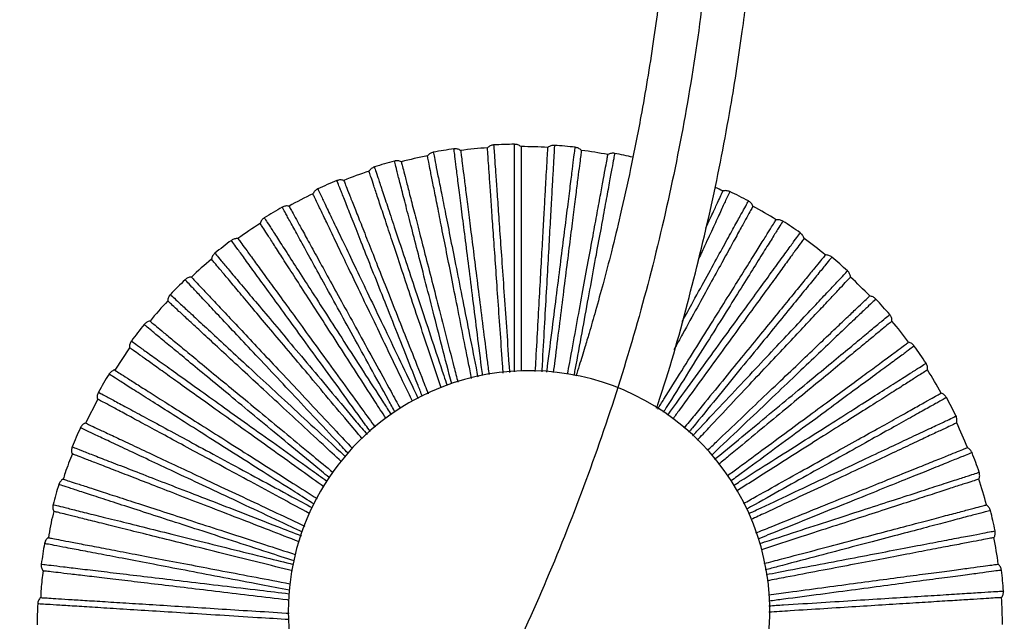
# Paper-space layout '_Inferior' of a CAD drawing. Header units: millimetres. Extents: x -509 to 509, y -547 to 549.
# Tile 14 of 32: x 305 to 509, y -185 to -60. Entities that reach past the tile are written whole.
import ezdxf

# ---------------------------------------------------------------- set-up
doc = ezdxf.new("R2010")
doc.units = ezdxf.units.MM

psp = doc.layouts.new('_Inferior')

# ---------------------------------------------------------------- linework, layer by layer
at = {"color": 7, "linetype": 'Continuous', "lineweight": 25}
for p, q in [((327.54, -127.88), (324.49, -132.56)), ((320.94, -138.56), (318.4, -143.53))]:
    psp.add_line(p, q, dxfattribs=at)
for centre, radius, start, end in [((408.82, -186.07), 100.5, 90.7634, 93.237), ((408.82, -186.07), 100.5, 83.5643, 86.0362), ((408.82, -186.07), 100.5, 97.9637, 100.4369), ((408.82, -186.07), 100, 94.0007, 97.1994), ((408.82, -186.07), 100, 86.8008, 89.9993), ((408.82, -186.07), 100, 79.6007, 82.7992), ((408.82, -186.07), 100.5, 76.6309, 78.8364), ((408.82, -186.07), 100.5, 105.1639, 107.6367), ((408.82, -186.07), 100, 101.2005, 104.3996), ((408.82, -186.07), 100, 108.4001, 111.5998), ((408.82, -186.07), 100.5, 112.3641, 114.8363), ((408.82, -186.07), 100, 115.5997, 118.8001), ((408.82, -186.07), 100, 65.2004, 66.2342), ((408.82, -186.07), 100.5, 61.9636, 64.4369), ((408.82, -186.07), 100.5, 119.5643, 122.0361), ((408.82, -186.07), 100, 58.0002, 61.1998), ((408.82, -186.07), 100, 122.7994, 126.0003), ((408.82, -186.07), 100.5, 54.7634, 57.237), ((408.82, -186.07), 100.5, 126.7644, 129.2358), ((408.82, -186.07), 100, 50.8, 54.0003), ((408.82, -186.07), 100, 129.9993, 133.2005), ((408.82, -186.07), 100.5, 47.5632, 50.0369), ((408.82, -186.07), 100.5, 133.9644, 136.4356), ((408.82, -186.07), 100, 43.5997, 46.8005), ((408.82, -186.07), 100, 137.1993, 140.4007), ((408.82, -186.07), 100.5, 40.3631, 42.8367), ((408.82, -186.07), 100, 36.3995, 39.6007), ((408.82, -186.07), 100.5, 141.1643, 143.6356), ((408.82, -186.07), 100.5, 33.163, 35.6365), ((410.49, -182.65), 50, 300, 120), ((408.82, -186.07), 100, 29.1994, 32.4008), ((408.82, -186.07), 100.5, 148.364, 150.8357), ((408.82, -186.07), 100.5, 25.9631, 28.4363), ((410.49, -182.65), 50, 120, 300), ((408.82, -186.07), 100.5, 155.5638, 158.0358), ((408.82, -186.07), 100, 21.9993, 25.2007), ((408.82, -186.07), 100.5, 18.7633, 21.2361), ((408.82, -186.07), 100, 14.7993, 18.0005), ((408.82, -186.07), 100.5, 162.7634, 165.236), ((408.82, -186.07), 100.5, 11.5637, 14.0359), ((408.82, -186.07), 100, 7.5994, 10.8004), ((408.82, -186.07), 100.5, 169.9632, 172.4363), ((408.82, -186.07), 100.5, 4.364, 6.8357), ((408.82, -186.07), 100, 0.3996, 3.6001), ((408.82, -186.07), 100.5, 177.163, 179.6365)]:
    psp.add_arc(centre, radius, start, end, dxfattribs=at)
for points, knots in [([(450, 0), (450, -7.36), (449.82, -14.72), (449.1, -29.43), (448.55, -36.78), (446.39, -58.76), (444.23, -73.34), (438.48, -102.23), (434.9, -116.54), (426.35, -144.72), (421.38, -158.6), (410.11, -185.81), (403.81, -199.14), (389.92, -225.11), (382.34, -237.76), (365.98, -262.25), (357.2, -274.1), (338.51, -296.86), (318.71, -318.71), (296.86, -338.51), (274.09, -357.2), (262.25, -365.98), (237.76, -382.34), (225.12, -389.92), (199.14, -403.81), (185.81, -410.11), (158.6, -421.38), (144.72, -426.35), (116.54, -434.9), (102.24, -438.48), (73.35, -444.23), (58.76, -446.39), (29.45, -449.28), (14.73, -450), (-14.73, -450), (-29.45, -449.28), (-58.76, -446.39), (-73.34, -444.23), (-102.23, -438.48), (-116.54, -434.9), (-144.72, -426.35), (-158.6, -421.38), (-185.81, -410.11), (-199.14, -403.81), (-225.11, -389.92), (-237.76, -382.34), (-262.25, -365.98), (-274.1, -357.2), (-296.86, -338.51), (-318.71, -318.71), (-338.51, -296.86), (-357.2, -274.09), (-365.98, -262.25), (-382.34, -237.76), (-389.92, -225.12), (-403.81, -199.14), (-410.11, -185.81), (-421.38, -158.6), (-426.35, -144.72), (-434.9, -116.54), (-438.48, -102.24), (-444.23, -73.35), (-446.39, -58.76), (-449.28, -29.45), (-450, -14.73), (-450, 0)], [0, 0, 0, 0, 0.015625, 0.015625, 0.03125, 0.03125, 0.0625, 0.0625, 0.09375, 0.09375, 0.125, 0.125, 0.15625, 0.15625, 0.1875, 0.1875, 0.21875, 0.21875, 0.25, 0.28125, 0.28125, 0.3125, 0.3125, 0.34375, 0.34375, 0.375, 0.375, 0.40625, 0.40625, 0.4375, 0.4375, 0.46875, 0.46875, 0.5, 0.5, 0.53125, 0.53125, 0.5625, 0.5625, 0.59375, 0.59375, 0.625, 0.625, 0.65625, 0.65625, 0.6875, 0.6875, 0.71875, 0.71875, 0.75, 0.78125, 0.78125, 0.8125, 0.8125, 0.84375, 0.84375, 0.875, 0.875, 0.90625, 0.90625, 0.9375, 0.9375, 0.96875, 0.96875, 1, 1, 1, 1]), ([(436.96, -140.44), (437.08, -140.11), (439.55, -132.97), (443.44, -118.87), (448.52, -98.36), (451.69, -82.01), (453.66, -69.98), (454.74, -62.51), (455.61, -55.84), (456.26, -50.2), (456.68, -46.16), (456.94, -43.46), (457.09, -41.83), (457.21, -40.46), (457.31, -39.3), (457.42, -38.08), (457.55, -36.41), (457.75, -33.95), (457.99, -30.57), (458.26, -26.25), (458.53, -21.01), (458.78, -14.83), (458.96, -7.73), (458.99, -2.68), (459, 0)], [0, 0, 0, 0, 0.007438, 0.158848, 0.306938, 0.451685, 0.508648, 0.563127, 0.610348, 0.650095, 0.682366, 0.695699, 0.707163, 0.716758, 0.724483, 0.7317, 0.742467, 0.75974, 0.783521, 0.813808, 0.8506, 0.893895, 0.943695, 1, 1, 1, 1]), ([(440.95, -5), (440.95, -5.99), (440.93, -9.33), (440.77, -14.71), (440.52, -20.81), (440.24, -25.97), (439.97, -30.2), (439.73, -33.49), (439.54, -35.85), (439.4, -37.55), (439.26, -39.1), (439.09, -41.04), (438.84, -43.63), (438.5, -46.9), (438.01, -51.38), (437.29, -57.22), (436.29, -64.42), (435.1, -72.07), (433.55, -80.89), (431.71, -90.26), (429.63, -99.64), (427.69, -107.6), (425.96, -114.24), (424.4, -119.89), (423.13, -124.29), (422, -128.06), (421.09, -131.03), (420.46, -133.02), (420.22, -133.76)], [0, 0, 0, 0, 0.022745, 0.076543, 0.123199, 0.162711, 0.195079, 0.2203, 0.238375, 0.249304, 0.259324, 0.274036, 0.29394, 0.319035, 0.349321, 0.397131, 0.453947, 0.515936, 0.574556, 0.659226, 0.734794, 0.794569, 0.847075, 0.891917, 0.928914, 0.952055, 0.982201, 1, 1, 1, 1]), ([(403.14, -85.74), (403.15, -85.83), (403.16, -86.03), (403.28, -87.63), (403.45, -90.16), (403.7, -93.67), (404.01, -98.08), (404.37, -103.35), (404.8, -109.39), (405.27, -116.12), (405.78, -123.47), (406.17, -129.14), (406.4, -132.42), (406.44, -132.98)], [0, 0, 0, 0, 0.098182, 0.196502, 0.294987, 0.3926, 0.490484, 0.588841, 0.686406, 0.784459, 0.882673, 0.980224, 1, 1, 1, 1]), ([(407.48, -132.87), (407.48, -132.36), (407.48, -129.1), (407.48, -123.45), (407.48, -116.08), (407.48, -109.33), (407.48, -103.27), (407.48, -97.99), (407.48, -93.55), (407.48, -90.05), (407.48, -87.47), (407.48, -86.01), (407.48, -85.41), (407.48, -85.58), (407.48, -85.58)], [0, 0, 0, 0, 0.017982, 0.116521, 0.21427, 0.31214, 0.410645, 0.508324, 0.606339, 0.704746, 0.802387, 0.900587, 0.999449, 1, 1, 1, 1]), ([(415.76, -85.82), (415.76, -85.91), (415.75, -86.11), (415.66, -87.71), (415.52, -90.25), (415.32, -93.76), (415.07, -98.17), (414.78, -103.44), (414.44, -109.49), (414.06, -116.22), (413.65, -123.58), (413.33, -129.2), (413.15, -132.41), (413.13, -132.89)], [0, 0, 0, 0, 0.098421, 0.19698, 0.295705, 0.393555, 0.491677, 0.590274, 0.688076, 0.786367, 0.884821, 0.982609, 1, 1, 1, 1]), ([(390.61, -87.24), (390.63, -87.33), (390.67, -87.53), (390.98, -89.1), (391.47, -91.59), (392.16, -95.04), (393.02, -99.38), (394.04, -104.55), (395.22, -110.5), (396.53, -117.11), (397.96, -124.34), (399.07, -129.99), (399.72, -133.28), (399.84, -133.89)], [0, 0, 0, 0, 0.097946, 0.19603, 0.294278, 0.391656, 0.489305, 0.587426, 0.684756, 0.782573, 0.880552, 0.977868, 1, 1, 1, 1]), ([(400.85, -133.61), (400.78, -133.06), (400.36, -129.77), (399.64, -124.11), (398.72, -116.8), (397.87, -110.1), (397.11, -104.09), (396.45, -98.85), (395.89, -94.45), (395.45, -90.97), (395.13, -88.41), (394.95, -86.97), (394.87, -86.37), (394.89, -86.54), (394.89, -86.54)], [0, 0, 0, 0, 0.019847, 0.118198, 0.215762, 0.313446, 0.411764, 0.509257, 0.607086, 0.705306, 0.802762, 0.900776, 0.99945, 1, 1, 1, 1]), ([(396.28, -86.86), (396.29, -86.93), (396.31, -87.06), (396.44, -88.13), (396.67, -89.92), (397, -92.53), (397.43, -95.93), (397.96, -100.13), (398.58, -105.07), (399.29, -110.67), (400.07, -116.84), (400.91, -123.47), (401.61, -129.03), (402.04, -132.44), (402.17, -133.43)], [0, 0, 0, 0, 0.079357, 0.161542, 0.246283, 0.333237, 0.421994, 0.512087, 0.603001, 0.694195, 0.785116, 0.87522, 0.963996, 1, 1, 1, 1]), ([(405.11, -133.12), (405.05, -132.13), (404.81, -128.71), (404.42, -123.13), (403.95, -116.46), (403.52, -110.26), (403.12, -104.62), (402.77, -99.66), (402.48, -95.44), (402.24, -92.01), (402.06, -89.4), (401.93, -87.6), (401.86, -86.51), (401.85, -86.38), (401.84, -86.32)], [0, 0, 0, 0, 0.035747, 0.124546, 0.214675, 0.30562, 0.396838, 0.487777, 0.577893, 0.666674, 0.753651, 0.838415, 0.920622, 1, 1, 1, 1]), ([(408.82, -86.07), (408.82, -86.14), (408.82, -86.27), (408.82, -87.36), (408.82, -89.16), (408.82, -91.78), (408.82, -95.21), (408.82, -99.45), (408.82, -104.42), (408.82, -110.08), (408.82, -116.29), (408.82, -122.97), (408.82, -128.48), (408.82, -131.83), (408.82, -132.73)], [0, 0, 0, 0, 0.079631, 0.1621, 0.247134, 0.334388, 0.423452, 0.513856, 0.605085, 0.696594, 0.787829, 0.878245, 0.967327, 1, 1, 1, 1]), ([(411.79, -132.81), (411.85, -131.91), (412.03, -128.57), (412.34, -123.07), (412.71, -116.4), (413.06, -110.19), (413.37, -104.55), (413.65, -99.58), (413.89, -95.36), (414.08, -91.93), (414.23, -89.31), (414.33, -87.51), (414.39, -86.42), (414.4, -86.29), (414.4, -86.23)], [0, 0, 0, 0, 0.032702, 0.121781, 0.212195, 0.303427, 0.394933, 0.486159, 0.57656, 0.665621, 0.752873, 0.837905, 0.920371, 1, 1, 1, 1]), ([(414.18, -132.96), (414.24, -132.51), (414.64, -129.33), (415.34, -123.78), (416.26, -116.46), (417.11, -109.77), (417.87, -103.75), (418.53, -98.51), (419.08, -94.12), (419.52, -90.64), (419.85, -88.08), (420.03, -86.64), (420.1, -86.04), (420.08, -86.21), (420.08, -86.21)], [0, 0, 0, 0, 0.016102, 0.11483, 0.212766, 0.310823, 0.409517, 0.507383, 0.605585, 0.704181, 0.802009, 0.900397, 0.999448, 1, 1, 1, 1]), ([(421.35, -86.86), (421.34, -86.93), (421.33, -87.06), (421.19, -88.13), (420.96, -89.92), (420.63, -92.53), (420.2, -95.93), (419.67, -100.13), (419.05, -105.07), (418.34, -110.67), (417.56, -116.84), (416.73, -123.47), (416.04, -128.9), (415.62, -132.19), (415.52, -133.04)], [0, 0, 0, 0, 0.079732, 0.162306, 0.247448, 0.334813, 0.42399, 0.514508, 0.605853, 0.697478, 0.788828, 0.879359, 0.968554, 1, 1, 1, 1]), ([(418.49, -133.36), (418.64, -132.56), (419.23, -129.35), (420.21, -124.01), (421.41, -117.44), (422.54, -111.32), (423.56, -105.76), (424.46, -100.87), (425.22, -96.71), (425.84, -93.33), (426.31, -90.75), (426.64, -88.98), (426.83, -87.91), (426.86, -87.78), (426.87, -87.72)], [0, 0, 0, 0, 0.0297011, 0.1190567, 0.2097507, 0.3012659, 0.3930561, 0.4845649, 0.5752466, 0.6645841, 0.7521067, 0.8374019, 0.9201244, 1, 1, 1, 1]), ([(428.27, -87.48), (428.26, -87.57), (428.22, -87.77), (427.93, -89.35), (427.47, -91.84), (426.84, -95.3), (426.04, -99.65), (425.09, -104.84), (423.99, -110.8), (422.77, -117.43), (421.44, -124.68), (420.44, -130.15), (419.87, -133.25), (419.79, -133.66)], [0, 0, 0, 0, 0.098655, 0.197448, 0.296407, 0.39449, 0.492844, 0.591676, 0.68971, 0.788234, 0.886922, 0.984942, 1, 1, 1, 1]), ([(394.43, -135.4), (394.26, -134.74), (393.4, -131.4), (391.95, -125.75), (390.12, -118.61), (388.44, -112.07), (386.93, -106.2), (385.61, -101.09), (384.51, -96.79), (383.64, -93.4), (383, -90.9), (382.64, -89.49), (382.49, -88.91), (382.53, -89.07), (382.53, -89.07)], [0, 0, 0, 0, 0.024408, 0.122302, 0.219412, 0.316641, 0.414501, 0.511541, 0.608915, 0.706678, 0.80368, 0.901238, 0.999453, 1, 1, 1, 1]), ([(383.95, -89.21), (383.96, -89.28), (384, -89.4), (384.27, -90.46), (384.72, -92.2), (385.37, -94.74), (386.22, -98.07), (387.27, -102.17), (388.51, -106.99), (389.92, -112.46), (391.46, -118.48), (393.12, -124.95), (394.55, -130.5), (395.44, -133.96), (395.72, -135.05)], [0, 0, 0, 0, 0.078991, 0.160798, 0.245149, 0.331703, 0.420052, 0.50973, 0.600225, 0.691, 0.781502, 0.871192, 0.959558, 1, 1, 1, 1]), ([(398.56, -134.25), (398.35, -133.2), (397.66, -129.75), (396.56, -124.17), (395.26, -117.62), (394.06, -111.52), (392.96, -105.98), (391.99, -101.09), (391.17, -96.94), (390.5, -93.58), (389.99, -91), (389.64, -89.24), (389.43, -88.17), (389.41, -88.04), (389.39, -87.98)], [0, 0, 0, 0, 0.038757, 0.127279, 0.217126, 0.307788, 0.398721, 0.489376, 0.579211, 0.667715, 0.75442, 0.838919, 0.92087, 1, 1, 1, 1]), ([(392.22, -136.18), (391.86, -135.08), (390.72, -131.66), (388.9, -126.2), (386.79, -119.86), (384.83, -113.96), (383.04, -108.6), (381.47, -103.87), (380.14, -99.86), (379.05, -96.6), (378.23, -94.11), (377.66, -92.4), (377.31, -91.37), (377.27, -91.25), (377.25, -91.18)], [0, 0, 0, 0, 0.041627, 0.129884, 0.219463, 0.309854, 0.400516, 0.4909, 0.580467, 0.668707, 0.755153, 0.8394, 0.921106, 1, 1, 1, 1]), ([(378.37, -90.3), (378.4, -90.39), (378.46, -90.58), (378.97, -92.1), (379.77, -94.51), (380.88, -97.85), (382.27, -102.04), (383.94, -107.05), (385.85, -112.8), (387.98, -119.2), (390.3, -126.19), (392.15, -131.73), (393.23, -135), (393.46, -135.68)], [0, 0, 0, 0, 0.097641, 0.19542, 0.293362, 0.390437, 0.487782, 0.585597, 0.682625, 0.780137, 0.877811, 0.974824, 1, 1, 1, 1]), ([(388.35, -138), (388.04, -137.23), (386.72, -133.89), (384.52, -128.34), (381.81, -121.48), (379.32, -115.21), (377.09, -109.58), (375.15, -104.66), (373.51, -100.54), (372.22, -97.28), (371.27, -94.89), (370.74, -93.53), (370.52, -92.97), (370.58, -93.13), (370.58, -93.13)], [0, 0, 0, 0, 0.029301, 0.126704, 0.223327, 0.320068, 0.417438, 0.513991, 0.610876, 0.708149, 0.804665, 0.901733, 0.999455, 1, 1, 1, 1]), ([(372, -93.09), (372.03, -93.15), (372.08, -93.28), (372.48, -94.29), (373.14, -95.96), (374.11, -98.4), (375.37, -101.59), (376.93, -105.53), (378.76, -110.16), (380.84, -115.41), (383.13, -121.19), (385.59, -127.4), (387.74, -132.84), (389.1, -136.28), (389.56, -137.43)], [0, 0, 0, 0, 0.07864, 0.160084, 0.24406, 0.330229, 0.418185, 0.507464, 0.597558, 0.687929, 0.778029, 0.86732, 0.955294, 1, 1, 1, 1]), ([(386.26, -138.99), (385.7, -137.83), (384.09, -134.47), (381.55, -129.17), (378.67, -123.14), (375.98, -117.54), (373.54, -112.44), (371.39, -107.95), (369.56, -104.13), (368.08, -101.04), (366.94, -98.67), (366.16, -97.05), (365.69, -96.07), (365.64, -95.95), (365.61, -95.89)], [0, 0, 0, 0, 0.045881, 0.133747, 0.222928, 0.312917, 0.403177, 0.49316, 0.582329, 0.670177, 0.75624, 0.840113, 0.921456, 1, 1, 1, 1]), ([(366.61, -94.87), (366.65, -94.96), (366.73, -95.14), (367.43, -96.59), (368.52, -98.87), (370.04, -102.04), (371.95, -106.03), (374.23, -110.79), (376.85, -116.26), (379.76, -122.34), (382.94, -128.98), (385.53, -134.39), (387.09, -137.64), (387.46, -138.42)], [0, 0, 0, 0, 0.097104, 0.194344, 0.291748, 0.388289, 0.485098, 0.582375, 0.678869, 0.775844, 0.872981, 0.96946, 1, 1, 1, 1]), ([(452.18, -95.41), (452.14, -95.5), (452.06, -95.68), (451.38, -97.14), (450.32, -99.44), (448.84, -102.65), (447.26, -106.07), (446.04, -108.72), (445.57, -109.73)], [0, 0, 0, 0, 0.178165, 0.35658, 0.535294, 0.712427, 0.89005, 1, 1, 1, 1]), ([(447.21, -102.99), (447.59, -102.15), (448.47, -100.25), (449.46, -98.11), (450.23, -96.46), (450.68, -95.47), (450.74, -95.35), (450.76, -95.29)], [0, 0, 0, 0, 0.1713292, 0.3875604, 0.5982888, 0.8026612, 1, 1, 1, 1]), ([(442.31, -122.38), (443.07, -120.99), (444.94, -117.59), (447.53, -112.88), (450.08, -108.23), (452.21, -104.35), (453.9, -101.28), (455.15, -99.02), (455.85, -97.75), (456.14, -97.22), (456.05, -97.37), (456.05, -97.37)], [0, 0, 0, 0, 0.089794, 0.220139, 0.349393, 0.47909, 0.609307, 0.73851, 0.868453, 0.999271, 1, 1, 1, 1]), ([(382.65, -141.24), (382.19, -140.41), (380.41, -137.16), (377.48, -131.84), (373.93, -125.38), (370.67, -119.47), (367.75, -114.16), (365.21, -109.53), (363.07, -105.64), (361.38, -102.57), (360.14, -100.31), (359.44, -99.04), (359.15, -98.51), (359.23, -98.66), (359.23, -98.66)], [0, 0, 0, 0, 0.033142, 0.13016, 0.2264, 0.322759, 0.419743, 0.515914, 0.612416, 0.709304, 0.805438, 0.902122, 0.999457, 1, 1, 1, 1]), ([(360.64, -98.44), (360.67, -98.5), (360.74, -98.61), (361.26, -99.57), (362.13, -101.15), (363.39, -103.44), (365.05, -106.45), (367.08, -110.16), (369.48, -114.52), (372.21, -119.48), (375.2, -124.92), (378.42, -130.78), (381.28, -135.99), (383.11, -139.32), (383.76, -140.5)], [0, 0, 0, 0, 0.078351, 0.159495, 0.243162, 0.329015, 0.416647, 0.505598, 0.595361, 0.685399, 0.775168, 0.864131, 0.951781, 1, 1, 1, 1]), ([(456.99, -98.44), (456.96, -98.5), (456.9, -98.61), (456.37, -99.57), (455.51, -101.15), (454.24, -103.44), (452.59, -106.45), (450.55, -110.16), (448.15, -114.52), (445.42, -119.49), (442.88, -124.11), (441.18, -127.21), (440.57, -128.32)], [0, 0, 0, 0, 0.094914, 0.19321, 0.294564, 0.398564, 0.504721, 0.612475, 0.721213, 0.830284, 0.939028, 1, 1, 1, 1]), ([(380.74, -142.51), (379.98, -141.33), (377.89, -138.08), (374.63, -133.03), (371.02, -127.42), (367.65, -122.19), (364.59, -117.44), (361.89, -113.26), (359.6, -109.7), (357.74, -106.81), (356.32, -104.61), (355.34, -103.09), (354.75, -102.18), (354.68, -102.07), (354.65, -102.02)], [0, 0, 0, 0, 0.050303, 0.137761, 0.226529, 0.316102, 0.405943, 0.495509, 0.584265, 0.671706, 0.75737, 0.840854, 0.92182, 1, 1, 1, 1]), ([(355.51, -100.88), (355.56, -100.96), (355.67, -101.13), (356.54, -102.48), (357.91, -104.61), (359.82, -107.56), (362.21, -111.28), (365.07, -115.72), (368.35, -120.81), (372, -126.48), (375.99, -132.67), (379.3, -137.81), (381.32, -140.94), (381.85, -141.77)], [0, 0, 0, 0, 0.096696, 0.193528, 0.290522, 0.386658, 0.48306, 0.579929, 0.676017, 0.772586, 0.869314, 0.965388, 1, 1, 1, 1]), ([(437.23, -140.61), (437.65, -139.92), (439.38, -137.16), (442.25, -132.56), (445.8, -126.89), (449.09, -121.62), (452.08, -116.83), (454.72, -112.61), (456.96, -109.02), (458.78, -106.11), (460.17, -103.89), (461.13, -102.36), (461.71, -101.43), (461.77, -101.32), (461.81, -101.27)], [0, 0, 0, 0, 0.029572, 0.118939, 0.209645, 0.301173, 0.392975, 0.484496, 0.57519, 0.664539, 0.752074, 0.83738, 0.920114, 1, 1, 1, 1]), ([(463.2, -101.56), (463.15, -101.65), (463.05, -101.81), (462.2, -103.18), (460.85, -105.33), (458.99, -108.31), (456.64, -112.06), (453.85, -116.53), (450.64, -121.67), (447.06, -127.39), (443.15, -133.64), (440.22, -138.33), (438.56, -140.99), (438.35, -141.32)], [0, 0, 0, 0, 0.098734, 0.197607, 0.296646, 0.394808, 0.493242, 0.592153, 0.690267, 0.788871, 0.887638, 0.985737, 1, 1, 1, 1]), ([(439.26, -141.9), (439.47, -141.61), (441.31, -139.09), (444.54, -134.63), (448.88, -128.66), (452.84, -123.2), (456.41, -118.3), (459.51, -114.02), (462.11, -110.44), (464.18, -107.6), (465.69, -105.51), (466.55, -104.34), (466.9, -103.85), (466.8, -103.99), (466.8, -103.99)], [0, 0, 0, 0, 0.0129567, 0.1119998, 0.2102495, 0.30862, 0.4076288, 0.5058078, 0.604324, 0.7032349, 0.8013758, 0.9000784, 0.9994462, 1, 1, 1, 1]), ([(377.53, -145.28), (376.88, -144.38), (374.6, -141.24), (370.93, -136.19), (366.59, -130.23), (362.63, -124.77), (359.06, -119.87), (355.96, -115.6), (353.35, -112.01), (351.29, -109.17), (349.78, -107.09), (348.92, -105.91), (348.57, -105.42), (348.67, -105.56), (348.67, -105.56)], [0, 0, 0, 0, 0.038767, 0.13522, 0.230901, 0.326699, 0.423119, 0.51873, 0.614671, 0.710995, 0.80657, 0.902691, 0.999461, 1, 1, 1, 1]), ([(350.04, -105.17), (350.08, -105.22), (350.15, -105.33), (350.79, -106.21), (351.85, -107.67), (353.39, -109.79), (355.41, -112.57), (357.9, -115.99), (360.83, -120.02), (364.15, -124.59), (367.8, -129.62), (371.73, -135.02), (375.31, -139.96), (377.64, -143.16), (378.52, -144.38)], [0, 0, 0, 0, 0.077914, 0.158605, 0.241806, 0.32718, 0.414323, 0.502778, 0.59204, 0.681576, 0.770844, 0.859311, 0.946473, 1, 1, 1, 1]), ([(467.6, -105.17), (467.56, -105.22), (467.48, -105.33), (466.84, -106.21), (465.78, -107.67), (464.24, -109.79), (462.22, -112.57), (459.74, -115.99), (456.81, -120.02), (453.49, -124.59), (449.83, -129.62), (445.91, -135.03), (442.74, -139.38), (440.85, -141.99), (440.39, -142.61)], [0, 0, 0, 0, 0.079993, 0.162837, 0.248257, 0.335908, 0.425376, 0.516191, 0.607834, 0.699759, 0.791408, 0.882235, 0.971722, 1, 1, 1, 1]), ([(345.25, -108.23), (345.31, -108.31), (345.44, -108.46), (346.47, -109.69), (348.1, -111.63), (350.36, -114.33), (353.21, -117.71), (356.6, -121.76), (360.49, -126.4), (364.83, -131.57), (369.56, -137.21), (373.59, -142.02), (376.1, -145.01), (376.85, -145.9)], [0, 0, 0, 0, 0.096113, 0.19236, 0.288769, 0.384324, 0.480145, 0.576429, 0.671937, 0.767923, 0.864067, 0.959561, 1, 1, 1, 1]), ([(375.86, -146.79), (374.83, -145.57), (372.23, -142.47), (368.25, -137.73), (363.96, -132.62), (359.97, -127.85), (356.33, -123.53), (353.13, -119.71), (350.41, -116.47), (348.21, -113.84), (346.52, -111.83), (345.36, -110.45), (344.66, -109.62), (344.58, -109.52), (344.54, -109.47)], [0, 0, 0, 0, 0.056474, 0.143364, 0.231556, 0.320546, 0.409803, 0.498787, 0.586967, 0.673839, 0.758947, 0.841888, 0.922328, 1, 1, 1, 1]), ([(472.02, -108.58), (472.02, -108.58), (472.1, -108.47), (471.81, -108.84), (471.1, -109.7), (469.84, -111.25), (468.12, -113.36), (465.94, -116.03), (463.32, -119.24), (460.3, -122.95), (456.9, -127.11), (453.17, -131.69), (449.14, -136.63), (445.62, -140.95), (443.39, -143.69), (442.66, -144.58)], [0, 0, 0, 0, 0.000088, 0.087794, 0.175109, 0.261744, 0.348635, 0.436073, 0.522779, 0.609529, 0.696988, 0.783814, 0.870469, 0.95784, 1, 1, 1, 1]), ([(473.37, -109.05), (473.37, -109.05), (473.48, -108.91), (473.09, -109.38), (472.18, -110.51), (470.55, -112.5), (468.33, -115.22), (465.53, -118.66), (462.19, -122.75), (458.36, -127.45), (454.09, -132.67), (449.43, -138.39), (445.92, -142.7), (443.91, -145.15), (443.65, -145.47)], [0, 0, 0, 0, 0.000553, 0.099742, 0.198267, 0.296231, 0.394964, 0.493303, 0.591306, 0.690137, 0.78833, 0.886403, 0.985268, 1, 1, 1, 1]), ([(444.45, -146.18), (444.75, -145.86), (446.92, -143.55), (450.74, -139.48), (455.78, -134.11), (460.4, -129.19), (464.55, -124.77), (468.16, -120.92), (471.19, -117.7), (473.59, -115.14), (475.33, -113.29), (476.43, -112.12), (476.56, -111.97), (476.63, -111.9)], [0, 0, 0, 0, 0.015826, 0.11377, 0.21238, 0.310828, 0.408786, 0.50754, 0.605818, 0.703825, 0.802706, 0.901422, 1, 1, 1, 1]), ([(372.93, -149.81), (372.08, -148.9), (369.33, -145.98), (364.97, -141.33), (359.93, -135.96), (355.31, -131.04), (351.16, -126.63), (347.54, -122.78), (344.51, -119.55), (342.11, -116.99), (340.34, -115.11), (339.35, -114.05), (338.93, -113.61), (339.05, -113.74), (339.05, -113.74)], [0, 0, 0, 0, 0.043162, 0.139174, 0.234417, 0.329777, 0.425756, 0.520931, 0.616432, 0.712316, 0.807454, 0.903136, 0.999463, 1, 1, 1, 1]), ([(340.36, -113.18), (340.41, -113.22), (340.5, -113.32), (341.24, -114.11), (342.48, -115.43), (344.27, -117.34), (346.62, -119.84), (349.52, -122.92), (352.92, -126.55), (356.79, -130.67), (361.05, -135.2), (365.62, -140.07), (369.87, -144.6), (372.66, -147.57), (373.77, -148.75)], [0, 0, 0, 0, 0.077603, 0.157971, 0.24084, 0.325872, 0.412667, 0.500769, 0.589674, 0.678852, 0.767763, 0.855877, 0.94269, 1, 1, 1, 1]), ([(445.44, -147.07), (446.24, -146.23), (448.65, -143.65), (452.47, -139.59), (456.84, -134.93), (460.88, -130.63), (464.56, -126.71), (467.84, -123.22), (470.68, -120.2), (473.04, -117.68), (474.91, -115.69), (476.26, -114.25), (477.11, -113.34), (477.22, -113.23), (477.27, -113.18)], [0, 0, 0, 0, 0.042598, 0.12918, 0.216453, 0.303447, 0.39, 0.477061, 0.564277, 0.650847, 0.73771, 0.8252, 0.91244, 1, 1, 1, 1]), ([(371.55, -151.56), (370.26, -150.37), (367.17, -147.51), (362.52, -143.2), (357.62, -138.66), (353.06, -134.44), (348.91, -130.6), (345.26, -127.21), (342.15, -124.34), (339.63, -122.01), (337.71, -120.23), (336.39, -119), (335.59, -118.26), (335.49, -118.17), (335.44, -118.13)], [0, 0, 0, 0, 0.061876, 0.148269, 0.235956, 0.324436, 0.413182, 0.501657, 0.589331, 0.675707, 0.760327, 0.842794, 0.922773, 1, 1, 1, 1]), ([(336, -116.81), (336.07, -116.88), (336.21, -117.01), (337.39, -118.11), (339.25, -119.83), (341.83, -122.22), (345.08, -125.22), (348.95, -128.81), (353.39, -132.93), (358.34, -137.51), (363.74, -142.51), (368.45, -146.87), (371.42, -149.62), (372.38, -150.51)], [0, 0, 0, 0, 0.095634, 0.191402, 0.287331, 0.38241, 0.477753, 0.573558, 0.668591, 0.764098, 0.859764, 0.954782, 1, 1, 1, 1]), ([(447.54, -149.2), (448.16, -148.61), (450.55, -146.33), (454.51, -142.56), (459.35, -137.95), (463.85, -133.66), (467.94, -129.77), (471.55, -126.33), (474.61, -123.41), (477.1, -121.05), (479, -119.24), (480.31, -118), (481.09, -117.25), (481.19, -117.16), (481.23, -117.11)], [0, 0, 0, 0, 0.031181, 0.1204, 0.210956, 0.302331, 0.393982, 0.485351, 0.575894, 0.665096, 0.752485, 0.83765, 0.920246, 1, 1, 1, 1]), ([(482.51, -117.74), (482.44, -117.81), (482.3, -117.95), (481.13, -119.06), (479.3, -120.8), (476.75, -123.23), (473.55, -126.28), (469.73, -129.92), (465.34, -134.1), (460.45, -138.74), (455.12, -143.83), (451.05, -147.7), (448.72, -149.91), (448.37, -150.25)], [0, 0, 0, 0, 0.0984422, 0.1970223, 0.2957678, 0.3936392, 0.4917822, 0.5904004, 0.6882234, 0.7865355, 0.8850105, 0.9828189, 1, 1, 1, 1]), ([(331.77, -122.33), (331.82, -122.37), (331.92, -122.45), (332.75, -123.15), (334.14, -124.3), (336.16, -125.97), (338.81, -128.16), (342.07, -130.85), (345.91, -134.03), (350.26, -137.63), (355.05, -141.59), (360.19, -145.85), (365.12, -149.92), (368.4, -152.64), (369.79, -153.79)], [0, 0, 0, 0, 0.077093, 0.156934, 0.239258, 0.323732, 0.409958, 0.497481, 0.585802, 0.674395, 0.762723, 0.850258, 0.936501, 1, 1, 1, 1]), ([(449.03, -151.07), (449.4, -150.77), (451.89, -148.71), (456.22, -145.13), (461.9, -140.43), (467.1, -136.12), (471.77, -132.26), (475.84, -128.89), (479.25, -126.07), (481.95, -123.83), (483.94, -122.19), (485.06, -121.26), (485.53, -120.88), (485.39, -120.99), (485.39, -120.99)], [0, 0, 0, 0, 0.016924, 0.115569, 0.213423, 0.311399, 0.41001, 0.507794, 0.605914, 0.704428, 0.802174, 0.90048, 0.999448, 1, 1, 1, 1]), ([(485.87, -122.33), (485.82, -122.37), (485.72, -122.45), (484.88, -123.15), (483.49, -124.3), (481.47, -125.97), (478.82, -128.16), (475.56, -130.85), (471.73, -134.03), (467.37, -137.63), (462.58, -141.59), (457.44, -145.85), (453.17, -149.38), (450.57, -151.53), (449.86, -152.12)], [0, 0, 0, 0, 0.0795566, 0.1619488, 0.2469034, 0.3340764, 0.4230573, 0.5133768, 0.6045202, 0.6959438, 0.7870936, 0.8774254, 0.9664242, 1, 1, 1, 1]), ([(368.97, -154.84), (367.91, -153.96), (364.72, -151.32), (359.71, -147.18), (354.03, -142.49), (348.83, -138.18), (344.16, -134.32), (340.09, -130.96), (336.68, -128.13), (333.97, -125.9), (331.99, -124.25), (330.87, -123.33), (330.4, -122.94), (330.54, -123.05), (330.54, -123.05)], [0, 0, 0, 0, 0.047454, 0.143035, 0.237851, 0.332784, 0.428332, 0.52308, 0.618153, 0.713607, 0.808318, 0.903571, 0.999466, 1, 1, 1, 1]), ([(327.89, -126.49), (327.97, -126.54), (328.13, -126.66), (329.44, -127.59), (331.5, -129.07), (334.36, -131.12), (337.95, -133.69), (342.24, -136.76), (347.17, -140.29), (352.65, -144.22), (358.64, -148.5), (363.95, -152.31), (367.34, -154.74), (368.5, -155.57)], [0, 0, 0, 0, 0.09523, 0.190593, 0.286116, 0.380793, 0.475733, 0.571133, 0.665764, 0.760867, 0.856129, 0.950745, 1, 1, 1, 1]), ([(451.71, -154.45), (452.45, -153.9), (455.16, -151.91), (459.61, -148.63), (464.98, -144.66), (469.99, -140.97), (474.54, -137.62), (478.54, -134.67), (481.95, -132.16), (484.71, -130.12), (486.82, -128.56), (488.27, -127.49), (489.15, -126.85), (489.25, -126.77), (489.31, -126.73)], [0, 0, 0, 0, 0.03328, 0.122306, 0.212666, 0.303843, 0.395295, 0.486466, 0.576813, 0.665821, 0.753021, 0.838002, 0.920419, 1, 1, 1, 1]), ([(367.86, -156.75), (366.32, -155.64), (362.77, -153.11), (357.51, -149.34), (352.08, -145.45), (347.02, -141.83), (342.43, -138.54), (338.38, -135.64), (334.94, -133.18), (332.15, -131.18), (330.02, -129.66), (328.55, -128.61), (327.67, -127.97), (327.56, -127.9), (327.51, -127.86)], [0, 0, 0, 0, 0.066528, 0.152492, 0.239744, 0.327786, 0.416092, 0.504128, 0.591368, 0.677314, 0.761515, 0.843573, 0.923156, 1, 1, 1, 1]), ([(490.49, -127.52), (490.42, -127.58), (490.26, -127.69), (488.96, -128.65), (486.92, -130.15), (484.09, -132.24), (480.53, -134.86), (476.28, -137.99), (471.41, -141.59), (465.98, -145.59), (460.05, -149.96), (455.49, -153.32), (452.87, -155.25), (452.45, -155.56)], [0, 0, 0, 0, 0.0982859, 0.1967096, 0.2952983, 0.3930144, 0.4910016, 0.5894631, 0.6871309, 0.785287, 0.8836056, 0.9812588, 1, 1, 1, 1]), ([(324.38, -132.49), (324.44, -132.52), (324.55, -132.59), (325.47, -133.18), (326.99, -134.14), (329.2, -135.55), (332.1, -137.39), (335.68, -139.66), (339.88, -142.32), (344.65, -145.35), (349.9, -148.68), (355.53, -152.26), (361.08, -155.78), (364.83, -158.16), (366.51, -159.22)], [0, 0, 0, 0, 0.076607, 0.155945, 0.237749, 0.321691, 0.407372, 0.494343, 0.582108, 0.670142, 0.757912, 0.844895, 0.930594, 1, 1, 1, 1]), ([(452.95, -156.48), (453.4, -156.2), (456.18, -154.43), (460.97, -151.39), (467.2, -147.44), (472.9, -143.82), (478.01, -140.57), (482.47, -137.74), (486.22, -135.37), (489.18, -133.49), (491.35, -132.11), (492.58, -131.33), (493.09, -131), (492.95, -131.1), (492.94, -131.1)], [0, 0, 0, 0, 0.01899, 0.117427, 0.215076, 0.312846, 0.411249, 0.508828, 0.606742, 0.705049, 0.80259, 0.900689, 0.99945, 1, 1, 1, 1]), ([(493.25, -132.49), (493.2, -132.52), (493.08, -132.59), (492.17, -133.18), (490.64, -134.14), (488.43, -135.55), (485.53, -137.39), (481.96, -139.66), (477.76, -142.32), (472.98, -145.35), (467.74, -148.68), (462.09, -152.26), (457.36, -155.27), (454.44, -157.12), (453.6, -157.65)], [0, 0, 0, 0, 0.079333, 0.161493, 0.246208, 0.333135, 0.421866, 0.511931, 0.602818, 0.693984, 0.784877, 0.874954, 0.963702, 1, 1, 1, 1]), ([(365.87, -160.4), (364.54, -159.55), (360.87, -157.23), (355.22, -153.64), (349, -149.7), (343.3, -146.08), (338.19, -142.83), (333.73, -140), (329.98, -137.63), (327.02, -135.75), (324.85, -134.37), (323.62, -133.59), (323.11, -133.27), (323.25, -133.36), (323.25, -133.36)], [0, 0, 0, 0, 0.053957, 0.148886, 0.243055, 0.337339, 0.432235, 0.526336, 0.62076, 0.715562, 0.809626, 0.904229, 0.999469, 1, 1, 1, 1]), ([(364.83, -162.29), (363.05, -161.33), (359.11, -159.2), (353.31, -156.06), (347.44, -152.88), (341.97, -149.93), (336.99, -147.24), (332.62, -144.87), (328.89, -142.86), (325.87, -141.23), (323.57, -139.98), (321.98, -139.12), (321.02, -138.6), (320.91, -138.54), (320.85, -138.51)], [0, 0, 0, 0, 0.070571, 0.156163, 0.243037, 0.330698, 0.418621, 0.506276, 0.593138, 0.678712, 0.762548, 0.844251, 0.923489, 1, 1, 1, 1]), ([(321.06, -137.1), (321.15, -137.15), (321.32, -137.24), (322.73, -138), (324.96, -139.21), (328.06, -140.88), (331.95, -142.99), (336.59, -145.5), (341.92, -148.38), (347.85, -151.59), (354.32, -155.09), (360.23, -158.28), (364.06, -160.36), (365.47, -161.12)], [0, 0, 0, 0, 0.09464, 0.189413, 0.284344, 0.378436, 0.472788, 0.567597, 0.661642, 0.756157, 0.850829, 0.944859, 1, 1, 1, 1]), ([(455.03, -160.25), (455.93, -159.74), (458.97, -158.04), (463.9, -155.29), (469.73, -152.03), (475.16, -149), (480.09, -146.24), (484.44, -143.81), (488.13, -141.75), (491.13, -140.07), (493.41, -138.79), (494.99, -137.91), (495.94, -137.38), (496.05, -137.32), (496.11, -137.29)], [0, 0, 0, 0, 0.03745, 0.126092, 0.216062, 0.306846, 0.397903, 0.488681, 0.578639, 0.667263, 0.754086, 0.8387, 0.920762, 1, 1, 1, 1]), ([(497.19, -138.22), (497.1, -138.27), (496.93, -138.36), (495.53, -139.15), (493.32, -140.38), (490.25, -142.1), (486.39, -144.25), (481.78, -146.83), (476.49, -149.78), (470.6, -153.07), (464.17, -156.67), (459.15, -159.47), (456.22, -161.11), (455.67, -161.41)], [0, 0, 0, 0, 0.097949, 0.196034, 0.294285, 0.391665, 0.489316, 0.58744, 0.684773, 0.782592, 0.880573, 0.977891, 1, 1, 1, 1]), ([(456.16, -162.32), (456.69, -162.07), (459.72, -160.64), (464.91, -158.2), (471.58, -155.06), (477.69, -152.19), (483.17, -149.61), (487.95, -147.36), (491.96, -145.47), (495.13, -143.98), (497.47, -142.88), (498.78, -142.26), (499.33, -142), (499.17, -142.07), (499.17, -142.07)], [0, 0, 0, 0, 0.020998, 0.119234, 0.216683, 0.314252, 0.412455, 0.509834, 0.607547, 0.705652, 0.802994, 0.900892, 0.999451, 1, 1, 1, 1]), ([(363.45, -166.2), (361.87, -165.46), (357.78, -163.53), (351.58, -160.61), (344.92, -157.48), (338.81, -154.61), (333.32, -152.03), (328.54, -149.78), (324.53, -147.89), (321.36, -146.4), (319.03, -145.3), (317.71, -144.68), (317.16, -144.42), (317.32, -144.5), (317.32, -144.5)], [0, 0, 0, 0, 0.059521, 0.153891, 0.247506, 0.341236, 0.435574, 0.529121, 0.62299, 0.717235, 0.810746, 0.904792, 0.999472, 1, 1, 1, 1]), ([(318.33, -143.49), (318.39, -143.52), (318.51, -143.58), (319.49, -144.04), (321.13, -144.81), (323.5, -145.93), (326.61, -147.39), (330.43, -149.19), (334.94, -151.31), (340.05, -153.71), (345.68, -156.36), (351.72, -159.2), (357.79, -162.06), (361.95, -164.02), (363.89, -164.93)], [0, 0, 0, 0, 0.076198, 0.155111, 0.236479, 0.319971, 0.405195, 0.491701, 0.578996, 0.66656, 0.753861, 0.840379, 0.92562, 1, 1, 1, 1]), ([(499.3, -143.49), (499.24, -143.52), (499.12, -143.58), (498.14, -144.04), (496.51, -144.81), (494.13, -145.93), (491.03, -147.39), (487.2, -149.19), (482.7, -151.31), (477.58, -153.71), (471.96, -156.36), (465.91, -159.21), (460.77, -161.63), (457.58, -163.13), (456.6, -163.59)], [0, 0, 0, 0, 0.0791135, 0.1610468, 0.2455281, 0.3322156, 0.4207008, 0.5105172, 0.601153, 0.6920673, 0.7827094, 0.8725381, 0.9610412, 1, 1, 1, 1]), ([(315.61, -148.48), (315.71, -148.52), (315.89, -148.59), (317.39, -149.17), (319.75, -150.09), (323.03, -151.36), (327.15, -152.96), (332.07, -154.87), (337.72, -157.06), (344.01, -159.5), (350.87, -162.16), (357.29, -164.66), (361.52, -166.3), (363.2, -166.95)], [0, 0, 0, 0, 0.094049, 0.18823, 0.282569, 0.376073, 0.469836, 0.564054, 0.657511, 0.751436, 0.845517, 0.938961, 1, 1, 1, 1]), ([(457.58, -166.37), (458.64, -165.94), (461.99, -164.59), (467.32, -162.43), (473.52, -159.93), (479.28, -157.6), (484.52, -155.49), (489.14, -153.62), (493.06, -152.04), (496.24, -150.75), (498.67, -149.77), (500.35, -149.09), (501.35, -148.69), (501.48, -148.64), (501.54, -148.61)], [0, 0, 0, 0, 0.0415269, 0.1297935, 0.2193822, 0.309782, 0.4004534, 0.490847, 0.5804234, 0.6686721, 0.755128, 0.8393836, 0.9210979, 1, 1, 1, 1]), ([(315.69, -149.95), (315.13, -151.24), (314.38, -152.95), (313.88, -154.75), (313.76, -155.19)], [0, 0, 0, 0, 0.754735, 1, 1, 1, 1]), ([(362.76, -168.21), (360.68, -167.4), (356.32, -165.71), (349.98, -163.25), (343.76, -160.84), (337.96, -158.59), (332.69, -156.55), (328.05, -154.75), (324.11, -153.22), (320.91, -151.97), (318.46, -151.03), (316.78, -150.37), (315.77, -149.98), (315.64, -149.93), (315.58, -149.91)], [0, 0, 0, 0, 0.077077, 0.162069, 0.248335, 0.335382, 0.422691, 0.509731, 0.595985, 0.680961, 0.76421, 0.845341, 0.924024, 1, 1, 1, 1]), ([(502.49, -149.67), (502.4, -149.71), (502.22, -149.78), (500.73, -150.38), (498.38, -151.33), (495.12, -152.65), (491.02, -154.31), (486.12, -156.28), (480.5, -158.55), (474.25, -161.08), (467.42, -163.84), (461.96, -166.04), (458.72, -167.35), (458.02, -167.63)], [0, 0, 0, 0, 0.097477, 0.195091, 0.292868, 0.38978, 0.486961, 0.584612, 0.681476, 0.778824, 0.876334, 0.973183, 1, 1, 1, 1]), ([(313.71, -155.17), (313.77, -155.19), (313.9, -155.23), (314.93, -155.57), (316.65, -156.12), (319.14, -156.93), (322.41, -158), (326.43, -159.3), (331.16, -160.84), (336.54, -162.59), (342.45, -164.51), (348.8, -166.57), (355.3, -168.68), (359.79, -170.14), (361.94, -170.84)], [0, 0, 0, 0, 0.075877, 0.154458, 0.235483, 0.318624, 0.403489, 0.489631, 0.576558, 0.663753, 0.750687, 0.836841, 0.921723, 1, 1, 1, 1]), ([(458.35, -168.58), (459.05, -168.35), (462.37, -167.27), (467.96, -165.45), (474.97, -163.17), (481.39, -161.09), (487.15, -159.21), (492.18, -157.58), (496.39, -156.21), (499.73, -155.13), (502.18, -154.33), (503.56, -153.88), (504.14, -153.69), (503.97, -153.75), (503.97, -153.75)], [0, 0, 0, 0, 0.02603, 0.123761, 0.22071, 0.317777, 0.415475, 0.512353, 0.609565, 0.707165, 0.804007, 0.901402, 0.999453, 1, 1, 1, 1]), ([(503.92, -155.17), (503.86, -155.19), (503.74, -155.23), (502.7, -155.57), (500.99, -156.12), (498.49, -156.93), (495.23, -158), (491.2, -159.3), (486.47, -160.84), (481.09, -162.59), (475.18, -164.51), (468.83, -166.57), (463.34, -168.36), (459.9, -169.47), (458.79, -169.84)], [0, 0, 0, 0, 0.07886, 0.16053, 0.24474, 0.331149, 0.41935, 0.508878, 0.599223, 0.689846, 0.780197, 0.869737, 0.957956, 1, 1, 1, 1]), ([(361.72, -172.17), (359.92, -171.59), (355.49, -170.15), (348.84, -167.99), (341.84, -165.71), (335.42, -163.63), (329.65, -161.76), (324.63, -160.13), (320.41, -158.76), (317.08, -157.67), (314.63, -156.88), (313.24, -156.43), (312.67, -156.24), (312.83, -156.29), (312.83, -156.29)], [0, 0, 0, 0, 0.064005, 0.157926, 0.251095, 0.344377, 0.438266, 0.531367, 0.624788, 0.718583, 0.811648, 0.905246, 0.999475, 1, 1, 1, 1]), ([(311.64, -160.46), (311.73, -160.49), (311.92, -160.53), (313.48, -160.92), (315.94, -161.54), (319.35, -162.39), (323.65, -163.46), (328.77, -164.73), (334.65, -166.2), (341.19, -167.83), (348.33, -169.61), (355.16, -171.32), (359.71, -172.45), (361.59, -172.92)], [0, 0, 0, 0, 0.093569, 0.187269, 0.281127, 0.374154, 0.467438, 0.561175, 0.654155, 0.747601, 0.841201, 0.934168, 1, 1, 1, 1]), ([(459.34, -172.72), (460.56, -172.4), (464.15, -171.45), (469.83, -169.95), (476.28, -168.25), (482.29, -166.66), (487.76, -165.22), (492.57, -163.94), (496.66, -162.86), (499.98, -161.99), (502.52, -161.32), (504.26, -160.86), (505.31, -160.58), (505.44, -160.54), (505.5, -160.53)], [0, 0, 0, 0, 0.045403, 0.133313, 0.222539, 0.312573, 0.402878, 0.492906, 0.58212, 0.670012, 0.756118, 0.840033, 0.921417, 1, 1, 1, 1]), ([(311.81, -161.89), (311.76, -162.07), (311.23, -163.86), (310.93, -165.7), (310.67, -167.35)], [0, 0, 0, 0, 0.105164, 1, 1, 1, 1]), ([(361.37, -174.24), (359.05, -173.66), (354.34, -172.49), (347.58, -170.81), (341.11, -169.19), (335.08, -167.69), (329.59, -166.32), (324.76, -165.12), (320.66, -164.09), (317.33, -163.26), (314.78, -162.63), (313.03, -162.19), (311.98, -161.93), (311.85, -161.9), (311.79, -161.88)], [0, 0, 0, 0, 0.082462, 0.166958, 0.252721, 0.33926, 0.426059, 0.512592, 0.598343, 0.682823, 0.765586, 0.846243, 0.924468, 1, 1, 1, 1]), ([(506.31, -161.7), (506.22, -161.72), (506.03, -161.77), (504.48, -162.18), (502.02, -162.83), (498.62, -163.73), (494.35, -164.86), (489.25, -166.21), (483.39, -167.75), (476.87, -169.48), (469.74, -171.36), (463.93, -172.89), (460.42, -173.82), (459.56, -174.04)], [0, 0, 0, 0, 0.097026, 0.194189, 0.291514, 0.387978, 0.484709, 0.581909, 0.678325, 0.775223, 0.872282, 0.968683, 1, 1, 1, 1]), ([(310.59, -167.33), (310.65, -167.35), (310.78, -167.37), (311.85, -167.57), (313.62, -167.91), (316.2, -168.4), (319.57, -169.05), (323.72, -169.84), (328.61, -170.77), (334.16, -171.83), (340.28, -173), (346.82, -174.25), (353.7, -175.56), (358.43, -176.46), (360.89, -176.93), (360.93, -176.94)], [0, 0, 0, 0, 0.075414, 0.153515, 0.234045, 0.316679, 0.401026, 0.486642, 0.573039, 0.659701, 0.746104, 0.831732, 0.916096, 0.998751, 1, 1, 1, 1]), ([(459.73, -175), (460.59, -174.84), (464.17, -174.15), (470.08, -173.03), (477.32, -171.64), (483.95, -170.38), (489.9, -169.24), (495.09, -168.25), (499.45, -167.42), (502.89, -166.76), (505.42, -166.28), (506.85, -166.01), (507.45, -165.89), (507.28, -165.93), (507.27, -165.93)], [0, 0, 0, 0, 0.030991, 0.128225, 0.224679, 0.321252, 0.418452, 0.514837, 0.611554, 0.708657, 0.805005, 0.901904, 0.999456, 1, 1, 1, 1]), ([(507.05, -167.33), (506.98, -167.35), (506.85, -167.37), (505.79, -167.57), (504.01, -167.91), (501.44, -168.4), (498.07, -169.05), (493.91, -169.84), (489.02, -170.77), (483.47, -171.83), (477.36, -173), (470.8, -174.25), (464.98, -175.36), (461.26, -176.07), (459.95, -176.32)], [0, 0, 0, 0, 0.078398, 0.15959, 0.243307, 0.32921, 0.416894, 0.505898, 0.595714, 0.685806, 0.775628, 0.864643, 0.952346, 1, 1, 1, 1]), ([(360.71, -178.25), (358.73, -177.88), (354.03, -176.98), (347.04, -175.65), (339.81, -174.27), (333.18, -173.01), (327.23, -171.87), (322.04, -170.88), (317.69, -170.05), (314.24, -169.39), (311.71, -168.91), (310.28, -168.64), (309.69, -168.53), (309.86, -168.56), (309.86, -168.56)], [0, 0, 0, 0, 0.06786, 0.161394, 0.254179, 0.347077, 0.440579, 0.533297, 0.626333, 0.719742, 0.812424, 0.905636, 0.999477, 1, 1, 1, 1]), ([(309.19, -172.84), (309.29, -172.86), (309.49, -172.88), (311.08, -173.07), (313.6, -173.37), (317.09, -173.79), (321.48, -174.31), (326.72, -174.94), (332.74, -175.65), (339.44, -176.45), (346.74, -177.33), (353.84, -178.17), (358.61, -178.74), (360.65, -178.99)], [0, 0, 0, 0, 0.093213, 0.186557, 0.280057, 0.37273, 0.46566, 0.559039, 0.651666, 0.744756, 0.838, 0.930613, 1, 1, 1, 1]), ([(460.3, -179.2), (461.66, -179.02), (465.45, -178.52), (471.37, -177.73), (477.98, -176.84), (484.15, -176.02), (489.75, -175.27), (494.68, -174.62), (498.88, -174.06), (502.28, -173.6), (504.88, -173.26), (506.67, -173.02), (507.74, -172.87), (507.87, -172.86), (507.94, -172.85)], [0, 0, 0, 0, 0.048949, 0.136532, 0.225427, 0.315127, 0.405096, 0.49479, 0.583673, 0.671238, 0.757024, 0.840627, 0.921709, 1, 1, 1, 1]), ([(309.59, -174.24), (309.41, -175.49), (309.15, -177.33), (309.08, -179.19), (309.06, -179.8)], [0, 0, 0, 0, 0.677193, 1, 1, 1, 1]), ([(360.66, -180.33), (360.53, -180.32), (357.97, -180.01), (353.1, -179.43), (346.15, -178.6), (339.53, -177.81), (333.35, -177.07), (327.74, -176.4), (322.8, -175.82), (318.6, -175.31), (315.19, -174.91), (312.59, -174.6), (310.79, -174.38), (309.72, -174.26), (309.58, -174.24), (309.52, -174.23)], [0, 0, 0, 0, 0.004058, 0.086481, 0.170607, 0.255994, 0.342154, 0.428573, 0.514727, 0.600102, 0.684212, 0.766613, 0.846917, 0.924799, 1, 1, 1, 1]), ([(508.6, -174.11), (508.5, -174.12), (508.31, -174.15), (506.71, -174.36), (504.2, -174.7), (500.72, -175.16), (496.33, -175.75), (491.1, -176.44), (485.09, -177.24), (478.41, -178.14), (471.11, -179.11), (465.03, -179.92), (461.31, -180.41), (460.31, -180.55)], [0, 0, 0, 0, 0.096609, 0.193353, 0.29026, 0.386309, 0.482624, 0.579406, 0.675407, 0.771889, 0.86853, 0.964517, 1, 1, 1, 1]), ([(309.01, -179.79), (309.08, -179.8), (309.21, -179.81), (310.29, -179.87), (312.1, -179.99), (314.71, -180.15), (318.14, -180.37), (322.36, -180.63), (327.33, -180.95), (332.97, -181.3), (339.18, -181.69), (345.83, -182.11), (352.81, -182.55), (357.79, -182.86), (360.46, -183.03), (360.66, -183.04)], [0, 0, 0, 0, 0.074991, 0.152655, 0.232734, 0.314904, 0.398779, 0.483915, 0.569828, 0.656004, 0.741923, 0.827071, 0.910962, 0.993154, 1, 1, 1, 1]), ([(460.31, -181.5), (461.32, -181.43), (465.1, -181.19), (471.24, -180.81), (478.59, -180.34), (485.33, -179.92), (491.37, -179.54), (496.65, -179.21), (501.07, -178.93), (504.57, -178.71), (507.14, -178.54), (508.59, -178.45), (509.2, -178.41), (509.02, -178.43), (509.02, -178.43)], [0, 0, 0, 0, 0.035588, 0.13236, 0.228357, 0.324472, 0.421211, 0.517139, 0.613396, 0.710039, 0.80593, 0.902369, 0.999459, 1, 1, 1, 1]), ([(508.62, -179.79), (508.56, -179.8), (508.42, -179.81), (507.34, -179.87), (505.54, -179.99), (502.92, -180.15), (499.5, -180.37), (495.27, -180.63), (490.3, -180.95), (484.66, -181.3), (478.46, -181.69), (471.8, -182.11), (465.73, -182.49), (461.79, -182.74), (460.31, -182.83)], [0, 0, 0, 0, 0.077967, 0.158713, 0.2419701, 0.3274014, 0.4146043, 0.5031192, 0.5924416, 0.6820385, 0.771367, 0.859894, 0.9471145, 1, 1, 1, 1]), ([(360.66, -184.38), (358.47, -184.24), (353.5, -183.93), (346.22, -183.47), (338.88, -183.01), (332.14, -182.59), (326.09, -182.21), (320.82, -181.88), (316.4, -181.6), (312.9, -181.38), (310.32, -181.22), (308.87, -181.13), (308.27, -181.09), (308.44, -181.1), (308.44, -181.1)], [0, 0, 0, 0, 0.0737371, 0.1666813, 0.2588809, 0.3511939, 0.444106, 0.5362393, 0.6286891, 0.7215091, 0.8136067, 0.9062314, 0.9994803, 1, 1, 1, 1])]:
    psp.add_open_spline(points, degree=3, knots=knots, dxfattribs=at)
for points in [[(403.14, -85.73), (402.9, -85.77), (402.41, -85.84), (402.03, -86.16), (401.84, -86.32)], [(408.82, -86.07), (408.62, -85.93), (408.22, -85.64), (407.72, -85.6), (407.48, -85.58)], [(415.76, -85.81), (415.52, -85.82), (415.02, -85.83), (414.61, -86.1), (414.4, -86.23)], [(390.61, -87.24), (390.38, -87.3), (389.9, -87.44), (389.56, -87.8), (389.39, -87.98)], [(396.28, -86.86), (396.07, -86.74), (395.63, -86.51), (395.14, -86.53), (394.89, -86.54)], [(421.35, -86.86), (421.17, -86.69), (420.81, -86.36), (420.32, -86.26), (420.08, -86.21)], [(428.28, -87.47), (428.03, -87.45), (427.54, -87.4), (427.09, -87.61), (426.87, -87.72)], [(383.95, -89.21), (383.72, -89.12), (383.26, -88.95), (382.77, -89.03), (382.53, -89.07)], [(378.37, -90.3), (378.14, -90.39), (377.69, -90.59), (377.4, -90.99), (377.25, -91.18)], [(372, -93.09), (371.77, -93.04), (371.29, -92.92), (370.81, -93.06), (370.58, -93.13)], [(366.6, -94.87), (366.39, -94.99), (365.97, -95.24), (365.73, -95.67), (365.61, -95.89)], [(452.18, -95.41), (451.95, -95.33), (451.49, -95.16), (451, -95.25), (450.76, -95.29)], [(456.99, -98.44), (456.89, -98.22), (456.67, -97.77), (456.26, -97.5), (456.06, -97.37)], [(360.64, -98.44), (360.4, -98.41), (359.91, -98.35), (359.46, -98.56), (359.23, -98.66)], [(355.51, -100.88), (355.31, -101.03), (354.92, -101.33), (354.74, -101.79), (354.65, -102.02)], [(463.21, -101.56), (462.99, -101.45), (462.55, -101.22), (462.06, -101.25), (461.81, -101.27)], [(467.6, -105.17), (467.52, -104.94), (467.36, -104.47), (466.99, -104.15), (466.8, -103.99)], [(350.04, -105.17), (349.79, -105.17), (349.3, -105.18), (348.88, -105.43), (348.67, -105.56)], [(345.25, -108.23), (345.07, -108.4), (344.72, -108.75), (344.6, -109.23), (344.54, -109.47)], [(473.37, -109.04), (473.17, -108.9), (472.76, -108.62), (472.27, -108.59), (472.02, -108.58)], [(477.27, -113.18), (477.22, -112.93), (477.13, -112.45), (476.8, -112.08), (476.63, -111.9)], [(340.36, -113.18), (340.12, -113.21), (339.63, -113.27), (339.24, -113.58), (339.05, -113.73)], [(335.99, -116.81), (335.84, -117.01), (335.54, -117.39), (335.48, -117.88), (335.44, -118.13)], [(482.51, -117.74), (482.33, -117.58), (481.96, -117.25), (481.48, -117.16), (481.23, -117.11)], [(331.77, -122.33), (331.53, -122.39), (331.05, -122.52), (330.71, -122.87), (330.53, -123.05)], [(485.87, -122.33), (485.85, -122.08), (485.82, -121.59), (485.53, -121.19), (485.39, -120.98)], [(327.89, -126.49), (327.76, -126.7), (327.51, -127.12), (327.51, -127.61), (327.51, -127.86)], [(490.5, -127.52), (490.33, -127.33), (490.01, -126.96), (489.54, -126.81), (489.31, -126.73)], [(324.38, -132.49), (324.16, -132.58), (323.7, -132.77), (323.4, -133.16), (323.25, -133.36)], [(493.25, -132.49), (493.26, -132.24), (493.29, -131.75), (493.06, -131.31), (492.95, -131.1)], [(321.06, -137.1), (320.96, -137.32), (320.76, -137.78), (320.82, -138.27), (320.85, -138.51)], [(497.19, -138.22), (497.05, -138.01), (496.78, -137.6), (496.33, -137.39), (496.11, -137.29)], [(499.3, -143.49), (499.34, -143.25), (499.43, -142.77), (499.26, -142.3), (499.17, -142.07)], [(318.33, -143.49), (318.12, -143.61), (317.69, -143.86), (317.44, -144.28), (317.32, -144.5)], [(315.61, -148.48), (315.54, -148.72), (315.4, -149.19), (315.52, -149.67), (315.58, -149.91)], [(502.49, -149.67), (502.38, -149.45), (502.16, -149.01), (501.74, -148.74), (501.54, -148.61)], [(313.71, -155.17), (313.51, -155.32), (313.12, -155.61), (312.93, -156.07), (312.83, -156.29)], [(503.92, -155.17), (504, -154.94), (504.15, -154.47), (504.03, -153.99), (503.98, -153.75)], [(311.64, -160.46), (311.6, -160.71), (311.52, -161.19), (311.7, -161.65), (311.79, -161.88)], [(506.32, -161.7), (506.23, -161.46), (506.07, -161), (505.69, -160.69), (505.5, -160.53)], [(310.59, -167.33), (310.41, -167.5), (310.05, -167.84), (309.92, -168.32), (309.86, -168.56)], [(507.05, -167.33), (507.15, -167.11), (507.36, -166.66), (507.3, -166.17), (507.28, -165.93)], [(309.19, -172.84), (309.18, -173.09), (309.16, -173.58), (309.4, -174.02), (309.52, -174.23)], [(508.6, -174.11), (508.55, -173.87), (508.45, -173.39), (508.11, -173.03), (507.94, -172.85)], [(309.01, -179.79), (308.86, -179.98), (308.55, -180.37), (308.48, -180.86), (308.44, -181.1)], [(508.62, -179.79), (508.75, -179.58), (509.01, -179.17), (509.02, -178.67), (509.03, -178.43)]]:
    psp.add_open_spline(points, degree=3, dxfattribs=at)

doc.saveas('drawing.dxf')
